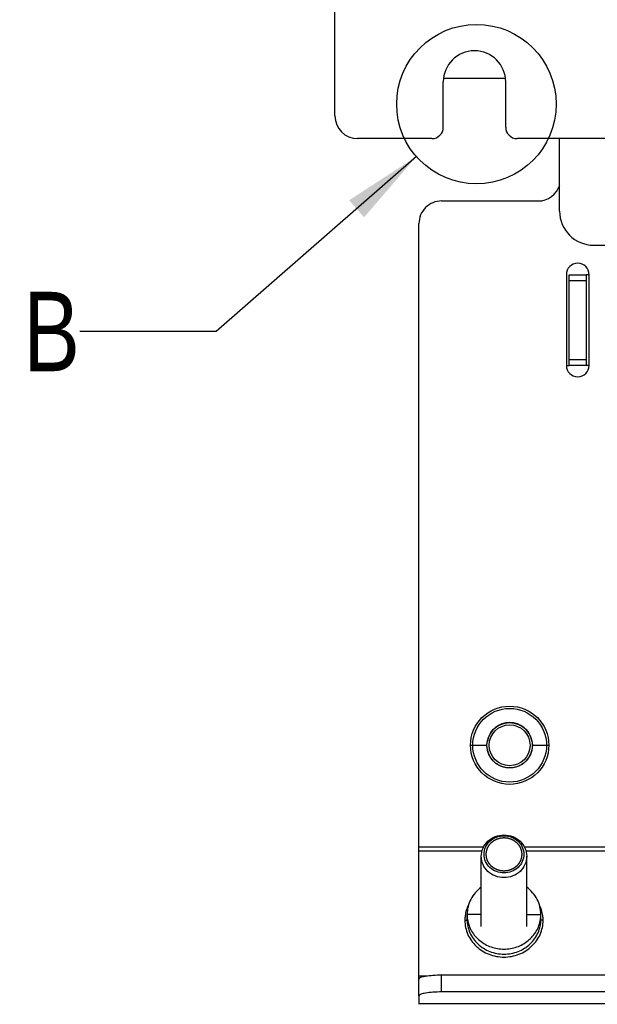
# Model space of a CAD drawing. Header units: millimetres. Extents: x 0 to 841, y 0 to 594.
# Tile 56 of 127: x 499 to 524, y 218 to 262. Entities that reach past the tile are written whole.
import ezdxf

# ---------------------------------------------------------------- set-up
doc = ezdxf.new("R2010")
doc.units = ezdxf.units.MM
doc.header["$LTSCALE"] = 46.255
doc.layers.get('0').update_dxf_attribs({"linetype": 'CONTINUOUS'})
doc.layers.add('CHAMFERS', color=7, linetype='CONTINUOUS')
doc.layers.add('ROUNDS', color=7, linetype='CONTINUOUS')
doc.styles.get("Standard").update_dxf_attribs({"font": 'txt', "width": 0.8})
doc.dimstyles.get("Standard").update_dxf_attribs({"dimtxt": 3.5, "dimasz": 3.5, "dimexe": 0.18, "dimexo": 0.0625, "dimgap": 0.09, "dimtad": 1, "dimdsep": 46, "dimtxsty": 'STANDARD', "dimblk": '_FILLED', "dimblk1": '_FILLED', "dimblk2": '_FILLED', "dimcen": 0.09, "dimclrt": 5, "dimadec": 0, "dimazin": 0, "dimtol": 1, "dimtp": 0.01, "dimtm": 0.01, "dimtfac": 1, "dimtofl": 0, "dimtmove": 0, "dimatfit": 3, "dimldrblk": '_FILLED', "dimfxl": 1, "dimtolj": 1, "dimarcsym": 0})

# ---------------------------------------------------------------- blocks, each defined once
blk = doc.blocks.new('_FILLED')
at = {"color": 0, "linetype": 'BYBLOCK'}
blk.add_solid([(0, 0), (-1, 0.143), (-1, -0.143)], dxfattribs=at)

msp = doc.modelspace()

# ---------------------------------------------------------------- linework, layer by layer
at = {"color": 7, "linetype": 'CONTINUOUS'}
for p, q in [((519.9649, 259.2241), (517.2625, 259.2241)), ((523.6637, 250.5741), (523.5387, 250.5741)), ((523.6637, 246.5741), (523.5387, 246.5741)), ((516.1637, 218.7716), (516.1637, 225.3241)), ((518.9137, 221.8329), (518.9137, 224.9281)), ((520.9137, 221.8329), (520.9137, 224.9281)), ((518.2887, 222.1407), (518.2887, 222.363)), ((521.5387, 222.1407), (521.5387, 222.363)), ((551.1637, 219.6838), (517.1637, 219.6838))]:
    msp.add_line(p, q, dxfattribs=at)
at = {"color": 3, "linetype": 'CONTINUOUS'}
for p, q in [((522.6637, 246.5741), (522.7887, 246.5741)), ((551.1637, 218.9452), (517.1637, 218.9452)), ((516.1637, 218.7716), (516.1637, 218.4015))]:
    msp.add_line(p, q, dxfattribs=at)
at = {"color": 9, "linetype": 'CONTINUOUS'}
for p, q in [((518.4387, 229.8241), (519.1637, 229.8241)), ((521.1637, 229.8241), (521.8887, 229.8241)), ((519.0104, 225.3241), (516.1637, 225.3241)), ((518.9463, 225.1531), (516.1637, 225.1531)), ((530.5104, 225.3241), (520.817, 225.3241)), ((530.4463, 225.1531), (520.8811, 225.1531)), ((518.9137, 222.363), (518.2887, 222.363)), ((520.9137, 222.363), (521.5387, 222.363)), ((517.1637, 218.9452), (517.1637, 219.6838)), ((516.5431, 219.645), (516.1637, 219.645)), ((552.1637, 218.4243), (516.1637, 218.4243))]:
    msp.add_line(p, q, dxfattribs=at)
at = {"color": 2, "linetype": 'CONTINUOUS'}
msp.add_circle((518.7003, 258.0944), 3.5153, dxfattribs=at)
at = {"color": 9, "linetype": 'CONTINUOUS'}
msp.add_circle((520.1637, 229.8241), 1.725, dxfattribs=at)
at = {"color": 7, "linetype": 'CONTINUOUS'}
msp.add_circle((520.1637, 229.8241), 1.625, dxfattribs=at)
for centre, radius, start, end in [((518.6137, 259.0741), 1.375, 0, 180), ((520.1637, 229.8241), 1, 11.16883, 168.83117), ((519.7271, 222.3636), 1.4384, 180.02448, 188.80026), ((520.1002, 222.3636), 1.4384, 351.19974, 359.97552)]:
    msp.add_arc(centre, radius, start, end, dxfattribs=at)
at = {"color": 9, "linetype": 'CONTINUOUS'}
for centre, radius, start, end in [((519.7467, 222.0981), 1.5591, 154.1767, 165.27284), ((520.0807, 222.0981), 1.5591, 14.72716, 25.8233), ((519.7212, 222.1055), 1.5326, 169.94124, 178.22473), ((519.7247, 222.105), 1.536, 165.31436, 169.94532), ((520.1027, 222.105), 1.536, 10.05468, 14.68564), ((520.1062, 222.1055), 1.5326, 1.77527, 10.05876), ((519.7018, 222.1065), 1.5132, 178.23834, 179.99908), ((520.1255, 222.1065), 1.5132, 0.00092, 1.76166)]:
    msp.add_arc(centre, radius, start, end, dxfattribs=at)
at = {"color": 7, "linetype": 'CONTINUOUS'}
for points, knots in [([(519.1637, 229.8241), (519.1638, 229.8864), (519.1697, 229.9508), (519.182, 230.0145), (519.1826, 230.0178)], [0, 0, 0, 0, 0.9478696, 1, 1, 1, 1]), ([(521.1448, 230.0178), (521.1454, 230.0145), (521.1576, 229.9508), (521.1636, 229.8864), (521.1637, 229.8241)], [0, 0, 0, 0, 0.0521304, 1, 1, 1, 1]), ([(518.9081, 223.5625), (518.7201, 223.4234), (518.4038, 223.0609), (518.2887, 222.5918), (518.2887, 222.363)], [0, 0, 0, 0, 0.505481, 1, 1, 1, 1]), ([(521.5387, 222.363), (521.5387, 222.5918), (521.4236, 223.0609), (521.1073, 223.4234), (520.9193, 223.5625)], [0, 0, 0, 0, 0.494519, 1, 1, 1, 1]), ([(518.3056, 222.1435), (518.3334, 221.9638), (518.4605, 221.6086), (518.8327, 221.1797), (519.3382, 220.9003), (519.9137, 220.8037), (520.4892, 220.9003), (520.9947, 221.1797), (521.3669, 221.6086), (521.494, 221.9638), (521.5218, 222.1435)], [0, 0, 0, 0, 0.1215431, 0.245339, 0.3718042, 0.5, 0.6281958, 0.754661, 0.8784569, 1, 1, 1, 1]), ([(517.1637, 219.6838), (517.036, 219.6838), (516.7992, 219.6762), (516.4904, 219.6438), (516.287, 219.5993), (516.1882, 219.5543), (516.1637, 219.5232), (516.1637, 219.5102)], [0, 0, 0, 0, 0.368943, 0.6835185, 0.899314, 0.9624909, 1, 1, 1, 1])]:
    msp.add_open_spline(points, degree=3, knots=knots, dxfattribs=at)
msp.add_open_spline([(521.1637, 229.8241), (521.1636, 229.7618), (521.1523, 229.6396), (521.1015, 229.4607), (521.0188, 229.2947), (520.9069, 229.1466), (520.7698, 229.0215), (520.612, 228.9238), (520.4389, 228.8568), (520.2565, 228.8227), (520.0709, 228.8227), (519.8885, 228.8568), (519.7154, 228.9238), (519.5576, 229.0215), (519.4205, 229.1466), (519.3086, 229.2947), (519.2259, 229.4607), (519.1751, 229.6396), (519.1638, 229.7618), (519.1637, 229.8241)], degree=3, dxfattribs=at)
at = {"color": 2, "linetype": 'CONTINUOUS'}
for points in [[(519.9137, 224.276), (519.901, 224.2772), (519.8819, 224.2789), (519.8565, 224.2813), (519.8375, 224.283), (519.8184, 224.2848), (519.8025, 224.2862), (519.7898, 224.2874), (519.7819, 224.2881), (519.7755, 224.2887), (519.7707, 224.2892), (519.7668, 224.2895), (519.764, 224.2898), (519.7624, 224.29), (519.7612, 224.29), (519.7601, 224.2904), (519.7585, 224.2908), (519.7559, 224.2916), (519.7521, 224.2926), (519.7475, 224.2939), (519.7414, 224.2957), (519.7337, 224.2978), (519.7215, 224.3013), (519.7062, 224.3056), (519.6879, 224.3108), (519.6696, 224.3161), (519.6543, 224.3204), (519.6421, 224.3239), (519.6344, 224.326), (519.6283, 224.3278), (519.6237, 224.3291), (519.6199, 224.3301), (519.6172, 224.3309), (519.6157, 224.3313), (519.6145, 224.3316), (519.6135, 224.3322), (519.6121, 224.3329), (519.6096, 224.3341), (519.6061, 224.3359), (519.6019, 224.338), (519.5962, 224.3408), (519.5892, 224.3443), (519.5779, 224.35), (519.5638, 224.357), (519.5469, 224.3654), (519.53, 224.3739), (519.5159, 224.3809), (519.5046, 224.3866), (519.4976, 224.3901), (519.492, 224.3929), (519.4877, 224.395), (519.4842, 224.3968), (519.4817, 224.398), (519.4803, 224.3987), (519.4792, 224.3992), (519.4783, 224.4), (519.4771, 224.4009), (519.4749, 224.4026), (519.4717, 224.405), (519.468, 224.4079), (519.4629, 224.4118), (519.4567, 224.4166), (519.4466, 224.4244), (519.434, 224.434), (519.4189, 224.4456), (519.4039, 224.4572), (519.3913, 224.4669), (519.3812, 224.4746), (519.375, 224.4795), (519.3699, 224.4834), (519.3662, 224.4862), (519.363, 224.4887), (519.3608, 224.4904), (519.3596, 224.4913), (519.3586, 224.492), (519.3579, 224.4929), (519.3568, 224.4941), (519.3551, 224.4961), (519.3525, 224.499), (519.3495, 224.5025), (519.3454, 224.5071), (519.3404, 224.5129), (519.3323, 224.5222), (519.3221, 224.5338), (519.31, 224.5477), (519.2978, 224.5616), (519.2877, 224.5732), (519.2796, 224.5824), (519.2745, 224.5882), (519.2705, 224.5929), (519.2674, 224.5963), (519.2649, 224.5992), (519.2631, 224.6013), (519.2621, 224.6024), (519.2613, 224.6033), (519.2608, 224.6043), (519.26, 224.6056), (519.2587, 224.6079), (519.2568, 224.6112), (519.2546, 224.6152), (519.2516, 224.6205), (519.2478, 224.6271), (519.2418, 224.6377), (519.2342, 224.6509), (519.2252, 224.6667), (519.2161, 224.6826), (519.2086, 224.6958), (519.2025, 224.7064), (519.1988, 224.713), (519.1958, 224.7183), (519.1935, 224.7222), (519.1916, 224.7256), (519.1903, 224.7279), (519.1896, 224.7292), (519.1889, 224.7302), (519.1886, 224.7313), (519.1881, 224.7327), (519.1873, 224.7352), (519.1862, 224.7388), (519.1848, 224.7431), (519.1829, 224.7488), (519.1806, 224.756), (519.1768, 224.7675), (519.1722, 224.7818), (519.1666, 224.799), (519.161, 224.8162), (519.1563, 224.8306), (519.1526, 224.842), (519.1502, 224.8492), (519.1484, 224.8549), (519.147, 224.8592), (519.1458, 224.8628), (519.145, 224.8653), (519.1445, 224.8668), (519.1441, 224.8678), (519.1441, 224.869), (519.1439, 224.8705), (519.1436, 224.8732), (519.1432, 224.877), (519.1427, 224.8815), (519.1421, 224.8876), (519.1413, 224.8952), (519.14, 224.9073), (519.1384, 224.9225), (519.1364, 224.9408), (519.1345, 224.959), (519.1329, 224.9742), (519.1316, 224.9863), (519.1308, 224.9939), (519.1301, 225), (519.1297, 225.0045), (519.1293, 225.0083), (519.129, 225.011), (519.1288, 225.0125), (519.1286, 225.0137), (519.1288, 225.0148), (519.129, 225.0163), (519.1292, 225.0189), (519.1296, 225.0226), (519.1301, 225.0271), (519.1307, 225.0331), (519.1315, 225.0405), (519.1327, 225.0525), (519.1343, 225.0674), (519.1362, 225.0853), (519.138, 225.1032), (519.1396, 225.1181), (519.1408, 225.1301), (519.1416, 225.1375), (519.1422, 225.1435), (519.1427, 225.148), (519.1431, 225.1517), (519.1434, 225.1543), (519.1435, 225.1558), (519.1436, 225.1569), (519.144, 225.158), (519.1444, 225.1594), (519.1453, 225.162), (519.1464, 225.1655), (519.1478, 225.1699), (519.1496, 225.1756), (519.1519, 225.1828), (519.1556, 225.1943), (519.1602, 225.2086), (519.1658, 225.2258), (519.1713, 225.2431), (519.1759, 225.2574), (519.1796, 225.2689), (519.1819, 225.2761), (519.1838, 225.2818), (519.1852, 225.2861), (519.1863, 225.2897), (519.1871, 225.2922), (519.1876, 225.2937), (519.1879, 225.2948), (519.1885, 225.2957), (519.1892, 225.2971), (519.1906, 225.2994), (519.1924, 225.3027), (519.1947, 225.3067), (519.1977, 225.312), (519.2014, 225.3186), (519.2074, 225.3292), (519.2149, 225.3424), (519.2239, 225.3583), (519.2329, 225.3742), (519.2404, 225.3874), (519.2464, 225.398), (519.2501, 225.4047), (519.2531, 225.41), (519.2554, 225.4139), (519.2572, 225.4172), (519.2585, 225.4196), (519.2593, 225.4209), (519.2598, 225.4219), (519.2606, 225.4227), (519.2616, 225.4239), (519.2635, 225.426), (519.266, 225.429), (519.2691, 225.4325), (519.2732, 225.4372), (519.2784, 225.4431), (519.2866, 225.4526), (519.2969, 225.4644), (519.3092, 225.4786), (519.3216, 225.4927), (519.3319, 225.5045), (519.3401, 225.514), (519.3452, 225.5199), (519.3494, 225.5246), (519.3524, 225.5282), (519.355, 225.5311), (519.3568, 225.5332), (519.3579, 225.5344), (519.3586, 225.5353), (519.3596, 225.536), (519.3608, 225.5369), (519.3629, 225.5386), (519.366, 225.541), (519.3697, 225.5438), (519.3746, 225.5476), (519.3808, 225.5524), (519.3907, 225.56), (519.403, 225.5695), (519.4178, 225.5809), (519.4326, 225.5924), (519.4449, 225.6019), (519.4548, 225.6095), (519.461, 225.6143), (519.4659, 225.6181), (519.4696, 225.6209), (519.4727, 225.6233), (519.4748, 225.625), (519.4761, 225.6259), (519.477, 225.6267), (519.4781, 225.6272), (519.4795, 225.6279), (519.4819, 225.6291), (519.4854, 225.6309), (519.4897, 225.633), (519.4953, 225.6359), (519.5023, 225.6394), (519.5136, 225.6451), (519.5276, 225.6521), (519.5445, 225.6607), (519.5614, 225.6692), (519.5755, 225.6762), (519.5867, 225.6819), (519.5937, 225.6855), (519.5994, 225.6883), (519.6036, 225.6904), (519.6071, 225.6922), (519.6096, 225.6934), (519.611, 225.6941), (519.612, 225.6947), (519.6132, 225.695), (519.6147, 225.6954), (519.6174, 225.6962), (519.6212, 225.6973), (519.6258, 225.6986), (519.6319, 225.7004), (519.6395, 225.7026), (519.6517, 225.7061), (519.667, 225.7105), (519.6853, 225.7157), (519.7036, 225.721), (519.7189, 225.7254), (519.7311, 225.7289), (519.7387, 225.7311), (519.7448, 225.7328), (519.7494, 225.7341), (519.7532, 225.7352), (519.7559, 225.736), (519.7574, 225.7364), (519.7585, 225.7368), (519.7597, 225.7369), (519.7614, 225.737), (519.7642, 225.7373), (519.7682, 225.7377), (519.7731, 225.7381), (519.7795, 225.7387), (519.7876, 225.7395), (519.8006, 225.7407), (519.8167, 225.7422), (519.8361, 225.744), (519.8555, 225.7459), (519.8814, 225.7483), (519.9008, 225.7501), (519.9137, 225.7513)], [(519.9137, 225.7513), (519.9264, 225.7501), (519.9455, 225.7484), (519.9709, 225.746), (519.9899, 225.7443), (520.009, 225.7425), (520.0249, 225.7411), (520.0376, 225.7399), (520.0455, 225.7392), (520.0519, 225.7386), (520.0566, 225.7381), (520.0606, 225.7378), (520.0634, 225.7375), (520.065, 225.7374), (520.0662, 225.7373), (520.0673, 225.7369), (520.0688, 225.7365), (520.0715, 225.7357), (520.0753, 225.7347), (520.0799, 225.7334), (520.086, 225.7316), (520.0937, 225.7295), (520.1059, 225.726), (520.1212, 225.7217), (520.1395, 225.7165), (520.1578, 225.7113), (520.1731, 225.7069), (520.1853, 225.7035), (520.193, 225.7013), (520.1991, 225.6996), (520.2037, 225.6983), (520.2075, 225.6972), (520.2102, 225.6964), (520.2117, 225.696), (520.2129, 225.6957), (520.2139, 225.6951), (520.2153, 225.6944), (520.2178, 225.6932), (520.2213, 225.6914), (520.2255, 225.6893), (520.2312, 225.6865), (520.2382, 225.683), (520.2495, 225.6773), (520.2636, 225.6703), (520.2805, 225.6619), (520.2974, 225.6534), (520.3115, 225.6464), (520.3227, 225.6407), (520.3298, 225.6372), (520.3354, 225.6344), (520.3397, 225.6323), (520.3432, 225.6305), (520.3456, 225.6293), (520.347, 225.6286), (520.3481, 225.6281), (520.349, 225.6273), (520.3503, 225.6264), (520.3525, 225.6247), (520.3556, 225.6223), (520.3594, 225.6194), (520.3644, 225.6155), (520.3707, 225.6107), (520.3808, 225.6029), (520.3934, 225.5933), (520.4084, 225.5817), (520.4235, 225.5701), (520.4361, 225.5604), (520.4461, 225.5527), (520.4524, 225.5478), (520.4575, 225.544), (520.4612, 225.5411), (520.4644, 225.5386), (520.4666, 225.537), (520.4678, 225.536), (520.4688, 225.5353), (520.4695, 225.5344), (520.4706, 225.5332), (520.4723, 225.5312), (520.4749, 225.5283), (520.4779, 225.5248), (520.4819, 225.5202), (520.487, 225.5144), (520.4951, 225.5051), (520.5052, 225.4935), (520.5174, 225.4796), (520.5295, 225.4657), (520.5397, 225.4541), (520.5478, 225.4449), (520.5528, 225.4391), (520.5569, 225.4344), (520.5599, 225.431), (520.5625, 225.4281), (520.5643, 225.426), (520.5652, 225.4249), (520.5661, 225.424), (520.5666, 225.423), (520.5673, 225.4217), (520.5686, 225.4194), (520.5705, 225.4161), (520.5728, 225.4121), (520.5758, 225.4068), (520.5796, 225.4002), (520.5856, 225.3896), (520.5932, 225.3764), (520.6022, 225.3606), (520.6113, 225.3447), (520.6188, 225.3315), (520.6248, 225.3209), (520.6286, 225.3143), (520.6316, 225.309), (520.6339, 225.3051), (520.6358, 225.3018), (520.6371, 225.2994), (520.6378, 225.2981), (520.6385, 225.2972), (520.6387, 225.2961), (520.6392, 225.2946), (520.64, 225.2921), (520.6412, 225.2885), (520.6426, 225.2842), (520.6445, 225.2785), (520.6468, 225.2713), (520.6505, 225.2598), (520.6552, 225.2455), (520.6608, 225.2283), (520.6664, 225.2111), (520.6711, 225.1967), (520.6748, 225.1853), (520.6771, 225.1781), (520.679, 225.1724), (520.6804, 225.1681), (520.6816, 225.1645), (520.6824, 225.162), (520.6828, 225.1605), (520.6833, 225.1595), (520.6833, 225.1583), (520.6835, 225.1568), (520.6838, 225.1541), (520.6842, 225.1503), (520.6847, 225.1458), (520.6853, 225.1397), (520.6861, 225.1321), (520.6874, 225.12), (520.689, 225.1048), (520.6909, 225.0866), (520.6929, 225.0683), (520.6945, 225.0531), (520.6958, 225.041), (520.6966, 225.0334), (520.6972, 225.0273), (520.6977, 225.0228), (520.6981, 225.019), (520.6984, 225.0163), (520.6986, 225.0148), (520.6988, 225.0136), (520.6986, 225.0125), (520.6984, 225.011), (520.6981, 225.0084), (520.6978, 225.0047), (520.6973, 225.0002), (520.6967, 224.9943), (520.6959, 224.9868), (520.6946, 224.9748), (520.6931, 224.9599), (520.6912, 224.942), (520.6893, 224.9241), (520.6878, 224.9092), (520.6865, 224.8972), (520.6858, 224.8898), (520.6851, 224.8838), (520.6847, 224.8793), (520.6843, 224.8756), (520.684, 224.873), (520.6838, 224.8715), (520.6838, 224.8704), (520.6834, 224.8693), (520.6829, 224.8679), (520.6821, 224.8654), (520.681, 224.8618), (520.6796, 224.8575), (520.6777, 224.8517), (520.6754, 224.8445), (520.6718, 224.833), (520.6671, 224.8187), (520.6616, 224.8015), (520.6561, 224.7842), (520.6515, 224.7699), (520.6478, 224.7584), (520.6455, 224.7512), (520.6436, 224.7455), (520.6422, 224.7412), (520.6411, 224.7376), (520.6403, 224.7351), (520.6398, 224.7336), (520.6395, 224.7325), (520.6389, 224.7316), (520.6382, 224.7302), (520.6368, 224.7279), (520.635, 224.7246), (520.6327, 224.7206), (520.6297, 224.7153), (520.626, 224.7087), (520.62, 224.6981), (520.6125, 224.6849), (520.6035, 224.669), (520.5945, 224.6531), (520.587, 224.6399), (520.581, 224.6293), (520.5773, 224.6227), (520.5743, 224.6174), (520.572, 224.6134), (520.5702, 224.6101), (520.5689, 224.6078), (520.5681, 224.6064), (520.5676, 224.6054), (520.5667, 224.6046), (520.5657, 224.6034), (520.5639, 224.6013), (520.5614, 224.5984), (520.5583, 224.5948), (520.5542, 224.5901), (520.549, 224.5842), (520.5408, 224.5747), (520.5305, 224.5629), (520.5182, 224.5487), (520.5058, 224.5346), (520.4955, 224.5228), (520.4873, 224.5133), (520.4821, 224.5074), (520.478, 224.5027), (520.4749, 224.4991), (520.4724, 224.4962), (520.4706, 224.4941), (520.4695, 224.4929), (520.4688, 224.492), (520.4678, 224.4913), (520.4666, 224.4904), (520.4645, 224.4887), (520.4614, 224.4863), (520.4577, 224.4835), (520.4527, 224.4797), (520.4466, 224.4749), (520.4367, 224.4673), (520.4244, 224.4578), (520.4096, 224.4464), (520.3948, 224.4349), (520.3824, 224.4254), (520.3726, 224.4178), (520.3664, 224.413), (520.3615, 224.4092), (520.3578, 224.4064), (520.3547, 224.404), (520.3525, 224.4023), (520.3513, 224.4014), (520.3504, 224.4006), (520.3493, 224.4002), (520.3479, 224.3994), (520.3455, 224.3982), (520.3419, 224.3964), (520.3377, 224.3943), (520.3321, 224.3915), (520.3251, 224.3879), (520.3138, 224.3822), (520.2998, 224.3752), (520.2829, 224.3667), (520.266, 224.3582), (520.2519, 224.3511), (520.2407, 224.3454), (520.2336, 224.3419), (520.228, 224.339), (520.2238, 224.3369), (520.2203, 224.3351), (520.2178, 224.3339), (520.2164, 224.3332), (520.2154, 224.3326), (520.2142, 224.3323), (520.2127, 224.3319), (520.21, 224.3311), (520.2062, 224.33), (520.2016, 224.3287), (520.1955, 224.3269), (520.1879, 224.3247), (520.1757, 224.3212), (520.1604, 224.3169), (520.1421, 224.3116), (520.1238, 224.3063), (520.1085, 224.3019), (520.0963, 224.2984), (520.0887, 224.2962), (520.0826, 224.2945), (520.078, 224.2932), (520.0742, 224.2921), (520.0715, 224.2913), (520.07, 224.2909), (520.0689, 224.2905), (520.0676, 224.2905), (520.066, 224.2903), (520.0632, 224.29), (520.0592, 224.2896), (520.0543, 224.2892), (520.0478, 224.2886), (520.0398, 224.2878), (520.0268, 224.2866), (520.0107, 224.2851), (519.9913, 224.2833), (519.9719, 224.2815), (519.946, 224.279), (519.9266, 224.2772), (519.9137, 224.276)]]:
    msp.add_open_spline(points, degree=3, knots=[0, 0, 0, 0, 0.015625, 0.0234375, 0.03125, 0.0390625, 0.046875, 0.0507812, 0.0546875, 0.0566406, 0.0585938, 0.0605469, 0.0615234, 0.0620117, 0.0625, 0.0629883, 0.0634766, 0.0644531, 0.0664062, 0.0683594, 0.0703125, 0.0742188, 0.078125, 0.0859375, 0.09375, 0.1015625, 0.109375, 0.1132812, 0.1171875, 0.1191406, 0.1210938, 0.1230469, 0.1240234, 0.1245117, 0.125, 0.1254883, 0.1259766, 0.1269531, 0.1289062, 0.1308594, 0.1328125, 0.1367188, 0.140625, 0.1484375, 0.15625, 0.1640625, 0.171875, 0.1757812, 0.1796875, 0.1816406, 0.1835938, 0.1855469, 0.1865234, 0.1870117, 0.1875, 0.1879883, 0.1884766, 0.1894531, 0.1914062, 0.1933594, 0.1953125, 0.1992188, 0.203125, 0.2109375, 0.21875, 0.2265625, 0.234375, 0.2382812, 0.2421875, 0.2441406, 0.2460938, 0.2480469, 0.2490234, 0.2495117, 0.25, 0.2504883, 0.2509766, 0.2519531, 0.2539062, 0.2558594, 0.2578125, 0.2617188, 0.265625, 0.2734375, 0.28125, 0.2890625, 0.296875, 0.3007812, 0.3046875, 0.3066406, 0.3085938, 0.3105469, 0.3115234, 0.3120117, 0.3125, 0.3129883, 0.3134766, 0.3144531, 0.3164062, 0.3183594, 0.3203125, 0.3242188, 0.328125, 0.3359375, 0.34375, 0.3515625, 0.359375, 0.3632812, 0.3671875, 0.3691406, 0.3710938, 0.3730469, 0.3740234, 0.3745117, 0.375, 0.3754883, 0.3759766, 0.3769531, 0.3789062, 0.3808594, 0.3828125, 0.3867188, 0.390625, 0.3984375, 0.40625, 0.4140625, 0.421875, 0.4257812, 0.4296875, 0.4316406, 0.4335938, 0.4355469, 0.4365234, 0.4370117, 0.4375, 0.4379883, 0.4384766, 0.4394531, 0.4414062, 0.4433594, 0.4453125, 0.4492188, 0.453125, 0.4609375, 0.46875, 0.4765625, 0.484375, 0.4882812, 0.4921875, 0.4941406, 0.4960938, 0.4980469, 0.4990234, 0.4995117, 0.5, 0.5004883, 0.5009766, 0.5019531, 0.5039062, 0.5058594, 0.5078125, 0.5117188, 0.515625, 0.5234375, 0.53125, 0.5390625, 0.546875, 0.5507812, 0.5546875, 0.5566406, 0.5585938, 0.5605469, 0.5615234, 0.5620117, 0.5625, 0.5629883, 0.5634766, 0.5644531, 0.5664062, 0.5683594, 0.5703125, 0.5742188, 0.578125, 0.5859375, 0.59375, 0.6015625, 0.609375, 0.6132812, 0.6171875, 0.6191406, 0.6210938, 0.6230469, 0.6240234, 0.6245117, 0.625, 0.6254883, 0.6259766, 0.6269531, 0.6289062, 0.6308594, 0.6328125, 0.6367188, 0.640625, 0.6484375, 0.65625, 0.6640625, 0.671875, 0.6757812, 0.6796875, 0.6816406, 0.6835938, 0.6855469, 0.6865234, 0.6870117, 0.6875, 0.6879883, 0.6884766, 0.6894531, 0.6914062, 0.6933594, 0.6953125, 0.6992188, 0.703125, 0.7109375, 0.71875, 0.7265625, 0.734375, 0.7382812, 0.7421875, 0.7441406, 0.7460938, 0.7480469, 0.7490234, 0.7495117, 0.75, 0.7504883, 0.7509766, 0.7519531, 0.7539062, 0.7558594, 0.7578125, 0.7617188, 0.765625, 0.7734375, 0.78125, 0.7890625, 0.796875, 0.8007812, 0.8046875, 0.8066406, 0.8085938, 0.8105469, 0.8115234, 0.8120117, 0.8125, 0.8129883, 0.8134766, 0.8144531, 0.8164062, 0.8183594, 0.8203125, 0.8242188, 0.828125, 0.8359375, 0.84375, 0.8515625, 0.859375, 0.8632812, 0.8671875, 0.8691406, 0.8710938, 0.8730469, 0.8740234, 0.8745117, 0.875, 0.8754883, 0.8759766, 0.8769531, 0.8789062, 0.8808594, 0.8828125, 0.8867188, 0.890625, 0.8984375, 0.90625, 0.9140625, 0.921875, 0.9257812, 0.9296875, 0.9316406, 0.9335938, 0.9355469, 0.9365234, 0.9370117, 0.9375, 0.9379883, 0.9384766, 0.9394531, 0.9414062, 0.9433594, 0.9453125, 0.9492188, 0.953125, 0.9609375, 0.96875, 0.9765625, 0.984375, 1, 1, 1, 1], dxfattribs=at)
at = {"color": 9, "linetype": 'CONTINUOUS'}
for points, knots in [([(518.1887, 222.1065), (518.2125, 222.1065), (518.2443, 222.1083), (518.2887, 222.128), (518.2887, 222.1407)], [0, 0, 0, 0, 0.6527812, 1, 1, 1, 1]), ([(518.1887, 222.1065), (518.1887, 221.8951), (518.2806, 221.4636), (518.6683, 220.925), (519.2419, 220.5682), (519.9137, 220.4439), (520.5855, 220.5682), (521.1591, 220.925), (521.5468, 221.4636), (521.6387, 221.8951), (521.6387, 222.1065)], [0, 0, 0, 0, 0.1213953, 0.2449248, 0.3714324, 0.5, 0.6285676, 0.7550752, 0.8786047, 1, 1, 1, 1]), ([(518.2887, 222.1407), (518.2887, 221.9416), (518.3752, 221.5351), (518.7405, 221.0277), (519.2808, 220.6915), (519.9137, 220.5745), (520.5466, 220.6915), (521.0869, 221.0277), (521.4521, 221.5351), (521.5387, 221.9416), (521.5387, 222.1407)], [0, 0, 0, 0, 0.1214021, 0.2449245, 0.3714319, 0.5, 0.6285681, 0.7550755, 0.8785979, 1, 1, 1, 1]), ([(521.6387, 222.1065), (521.6149, 222.1065), (521.583, 222.1083), (521.5387, 222.128), (521.5387, 222.1407)], [0, 0, 0, 0, 0.6527812, 1, 1, 1, 1])]:
    msp.add_open_spline(points, degree=3, knots=knots, dxfattribs=at)
at = {"color": 3, "linetype": 'CONTINUOUS'}
msp.add_open_spline([(517.1637, 218.9452), (517.036, 218.9452), (516.7992, 218.9376), (516.4904, 218.9052), (516.287, 218.8607), (516.1882, 218.8157), (516.1637, 218.7846), (516.1637, 218.7716)], degree=3, knots=[0, 0, 0, 0, 0.368943, 0.6835185, 0.899314, 0.9624909, 1, 1, 1, 1], dxfattribs=at)
at = {"layer": 'CHAMFERS', "color": 7, "linetype": 'CONTINUOUS'}
for radius in [1, 0.9]:
    msp.add_circle((520.1637, 229.8241), radius, dxfattribs=at)
for points, knots in [([(518.9137, 224.9281), (518.9137, 225.0507), (518.9669, 225.3008), (519.1918, 225.6131), (519.5239, 225.8199), (519.7839, 225.8678), (519.9137, 225.8678)], [0, 0, 0, 0, 0.2427817, 0.4898556, 0.7428752, 1, 1, 1, 1]), ([(519.9137, 224.1914), (519.8001, 224.1914), (519.5726, 224.2334), (519.282, 224.4142), (519.0853, 224.6879), (519.0156, 225.0137), (519.0853, 225.3394), (519.282, 225.6131), (519.5726, 225.7939), (519.8001, 225.8359), (519.9137, 225.8359)], [0, 0, 0, 0, 0.1285627, 0.2550724, 0.3786092, 0.4999999, 0.6213907, 0.7449275, 0.8714372, 1, 1, 1, 1]), ([(519.9137, 225.8678), (520.0435, 225.8678), (520.3035, 225.8199), (520.6356, 225.6131), (520.8604, 225.3008), (520.9137, 225.0507), (520.9137, 224.9281)], [0, 0, 0, 0, 0.2571247, 0.5101443, 0.7572182, 1, 1, 1, 1]), ([(519.9137, 225.8359), (520.0272, 225.8359), (520.2548, 225.7939), (520.5453, 225.6131), (520.7421, 225.3394), (520.8118, 225.0137), (520.7421, 224.6879), (520.5453, 224.4142), (520.2548, 224.2334), (520.0272, 224.1914), (519.9137, 224.1914)], [0, 0, 0, 0, 0.1285627, 0.2550724, 0.3786092, 0.4999999, 0.6213907, 0.7449275, 0.8714372, 1, 1, 1, 1]), ([(519.9137, 223.9885), (519.7839, 223.9885), (519.5239, 224.0364), (519.1918, 224.2432), (518.9669, 224.5555), (518.9137, 224.8056), (518.9137, 224.9281)], [0, 0, 0, 0, 0.257125, 0.5101445, 0.7572181, 1, 1, 1, 1]), ([(520.9137, 224.9281), (520.9137, 224.8056), (520.8604, 224.5555), (520.6356, 224.2432), (520.3035, 224.0364), (520.0435, 223.9885), (519.9137, 223.9885)], [0, 0, 0, 0, 0.2427819, 0.4898554, 0.742875, 1, 1, 1, 1])]:
    msp.add_open_spline(points, degree=3, knots=knots, dxfattribs=at)
at = {"layer": 'ROUNDS', "color": 7, "linetype": 'CONTINUOUS'}
for p, q in [((512.4637, 257.5741), (512.4637, 352.5241)), ((517.2387, 257.0741), (517.2387, 259.0741)), ((519.9887, 257.0741), (519.9887, 259.0741)), ((516.7387, 256.5741), (513.4637, 256.5741)), ((549.2387, 256.5741), (520.4887, 256.5741)), ((522.3637, 253.3741), (522.3637, 256.5741)), ((517.1638, 253.824), (521.4136, 253.8237)), ((516.1637, 225.3241), (516.1637, 252.824)), ((523.8637, 251.8741), (543.7637, 251.8741)), ((522.6637, 250.5741), (522.6637, 246.5741)), ((522.7887, 250.5741), (523.5387, 250.5741)), ((522.7887, 246.5741), (522.7887, 250.5741)), ((523.5387, 250.5741), (523.5387, 246.5741)), ((523.6637, 246.5741), (523.6637, 250.5741)), ((523.5387, 246.5741), (522.7887, 246.5741))]:
    msp.add_line(p, q, dxfattribs=at)
at = {"layer": 'ROUNDS', "color": 9, "linetype": 'CONTINUOUS'}
for p, q in [((522.7887, 250.3241), (523.5387, 250.3241)), ((523.5387, 246.8241), (522.7887, 246.8241))]:
    msp.add_line(p, q, dxfattribs=at)
at = {"layer": 'ROUNDS', "color": 7, "linetype": 'CONTINUOUS'}
for centre, radius, start, end in [((513.4637, 257.5741), 1, 180, 270), ((516.7387, 257.0741), 0.5, 270, 360), ((520.4887, 257.0741), 0.5, 180, 270), ((521.4137, 254.8237), 1, 269.99543, 342.62429), ((517.1637, 252.824), 1, 89.99543, 180), ((523.8637, 253.3741), 1.5, 180, 270), ((523.1637, 250.5741), 0.5, 0, 180), ((523.1637, 246.5741), 0.5, 180, 360)]:
    msp.add_arc(centre, radius, start, end, dxfattribs=at)

# ---------------------------------------------------------------- texts
at = {"color": 5, "linetype": 'CONTINUOUS', "insert": (501.225, 249.8181), "char_height": 3.5, "width": 2.8, "attachment_point": 3, "line_spacing_factor": 0.9}
msp.add_mtext('B', dxfattribs=at)

# ---------------------------------------------------------------- leaders
at = {"color": 2, "linetype": 'CONTINUOUS'}
msp.add_leader([(516.053, 255.7814), (507.225, 248.0681), (501.225, 248.0681)], dimstyle='STANDARD', override={"dimtad": 0}, dxfattribs=at)

doc.saveas('drawing.dxf')
